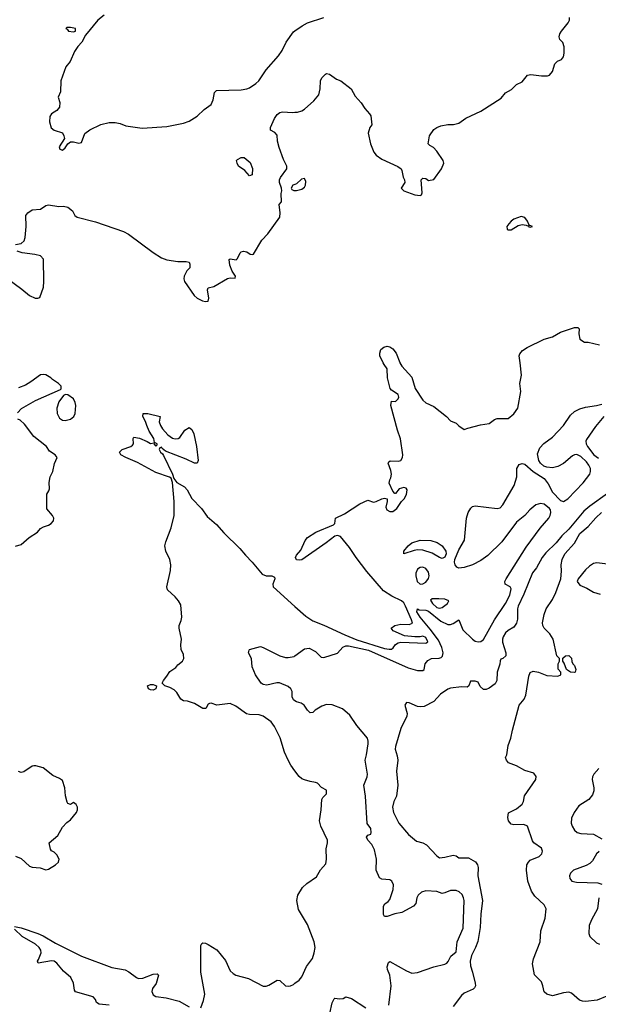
# Model space of a CAD drawing. Header units: inches. Extents: x 1384664 to 1536621, y 460766 to 646467.
# Tile 167 of 256: x 1448000 to 1452204, y 535336 to 542494. Entities that reach past the tile are written whole.
import ezdxf

# ---------------------------------------------------------------- set-up
doc = ezdxf.new("R2010")
doc.units = ezdxf.units.IN
doc.header["$MEASUREMENT"] = 0
for name, color, linetype in [('B4543', 7, 'Continuous'), ('B4544', 7, 'Continuous'), ('B4553', 7, 'Continuous'), ('B4554', 7, 'Continuous')]:
    doc.layers.add(name, color=color, linetype=linetype)

msp = doc.modelspace()

# ---------------------------------------------------------------- linework, layer by layer
at = {"layer": 'B4543', "color": 5}
for points, elevation in [([(1447983.9, 539636.1), (1448013.9, 539666.1), (1448115.6, 539724.4), (1448295.5, 539804.5), (1448302, 539810), (1448302, 539830), (1448282, 539850), (1448237.1, 539877.1), (1448225.1, 539890), (1448190, 539910.8), (1448170, 539914.7), (1448150, 539912.6), (1448079.8, 539860.2), (1448042.2, 539837.8), (1447990, 539817.8)], 720), ([(1450000, 537033.2), (1449970, 537075.3), (1449951.1, 537110), (1449924.4, 537170), (1449892.7, 537272.7), (1449850, 537356), (1449826, 537390), (1449769.7, 537429.7), (1449740.7, 537440.7), (1449670, 537443.5), (1449648.7, 537448.7), (1449570, 537503.7), (1449530, 537521.6), (1449431.2, 537511.2), (1449390, 537524), (1449378, 537522), (1449370, 537518), (1449353.2, 537486.8), (1449330, 537487.3), (1449270, 537522.4), (1449218.9, 537538.9), (1449190, 537540.9), (1449170, 537555.1), (1449141.7, 537601.7), (1449121.2, 537621.2), (1449090, 537638.9), (1449055.3, 537650), (1449035.3, 537670), (1449044, 537690), (1449070, 537721), (1449090, 537756), (1449134.8, 537785.2), (1449150, 537804.7), (1449182, 537830), (1449192.7, 537850), (1449190, 537878), (1449174.2, 537914.2), (1449169.7, 537949.7), (1449175.6, 537990), (1449158, 538070), (1449158.4, 538090), (1449173.7, 538126.3), (1449177.7, 538150), (1449170, 538239), (1449153.5, 538270), (1449130, 538298), (1449073.3, 538350), (1449069.7, 538370), (1449094.9, 538490), (1449098.3, 538530), (1449089.9, 538570), (1449062.7, 538630), (1449055.5, 538670), (1449061.3, 538698.7), (1449101.2, 538798.8), (1449122.2, 538890), (1449122.3, 538990), (1449109.8, 539129.8), (1449099.6, 539159.6), (1449087.5, 539167.5), (1448990, 539202), (1448855.6, 539275.6), (1448771.5, 539310), (1448734.5, 539330), (1448726, 539350), (1448744, 539370), (1448808.2, 539391.8), (1448819.7, 539400.3), (1448827, 539410), (1448824, 539450), (1448830, 539458), (1448870.7, 539450.7), (1448926.8, 539426.8), (1448950, 539412), (1448978, 539418), (1448974, 539410), (1448990, 539394), (1448998, 539402), (1448998, 539410), (1448980.4, 539420.4), (1448974, 539450), (1448941.5, 539501.5), (1448922.5, 539542.5), (1448912.9, 539572.9), (1448894, 539610), (1448898, 539630), (1448932, 539630), (1449021, 539610), (1449014, 539570), (1449022.8, 539542.8), (1449038.6, 539518.6), (1449076.6, 539476.6), (1449110, 539452.3), (1449130, 539447.2), (1449151.2, 539448.8), (1449162.8, 539457.2), (1449199.5, 539510), (1449230, 539528.4), (1449250, 539513.4), (1449263.9, 539483.9), (1449285.6, 539390), (1449297.4, 539290), (1449290, 539269.4), (1449269.7, 539269.7), (1449210, 539299.3), (1449058, 539358), (1449035.3, 539375.3), (1449030, 539386), (1449018, 539382), (1449014, 539370), (1449022, 539350), (1449038, 539338), (1449045.4, 539325.4), (1449110.6, 539190), (1449118.8, 539158.8), (1449142, 539130), (1449198.1, 539098.1), (1449216.1, 539076.1), (1449250, 539012.3), (1449320.6, 538940.6), (1449362.5, 538882.5), (1449430, 538824.6), (1449482.3, 538762.3), (1449599.2, 538650), (1449639.9, 538599.9), (1449690, 538550.5), (1449762.6, 538462.6), (1449790, 538451.8), (1449831.6, 538451.6), (1449850, 538440.4), (1449853.5, 538430), (1449839.8, 538390), (1449842.2, 538370), (1450000, 538228.2)], 680), ([(1447970, 538666.8), (1448010, 538678.8), (1448069.2, 538730), (1448130, 538768), (1448150, 538794), (1448173.1, 538806.9), (1448210, 538818.4), (1448229.3, 538830), (1448244.5, 538850), (1448247, 538870), (1448238.4, 538890), (1448197.5, 538937.5), (1448196.5, 539043.5), (1448211.6, 539068.4), (1448215.6, 539084.4), (1448214.3, 539130), (1448221.7, 539170), (1448241.7, 539210), (1448251.7, 539268.3), (1448272.3, 539310), (1448258, 539330), (1448217.3, 539357.3), (1448194.4, 539390), (1448103.2, 539463.2), (1448034.1, 539554.1), (1448002.9, 539582.9), (1447986.6, 539590)], 720), ([(1450000, 537541.3), (1449988.9, 537548.9), (1449980.4, 537570), (1449979.3, 537610), (1449969.8, 537630), (1449950, 537645.3), (1449888.2, 537671.8), (1449867.2, 537672.8), (1449795.5, 537655.5), (1449770, 537661.2), (1449755.3, 537670), (1449713.2, 537730), (1449689.2, 537790), (1449684, 537850), (1449662.7, 537890), (1449666, 537910), (1449670, 537916), (1449750, 537936.3), (1449770, 537930.3), (1449890.2, 537870.2), (1449930, 537857.3), (1449950, 537856.5), (1449994.7, 537865.3), (1450000, 537869.1)], 660), ([(1447970, 536413.4), (1448010, 536394.9), (1448070, 536340.3), (1448090, 536333.4), (1448147.4, 536327.4), (1448190, 536312.7), (1448210, 536319.5), (1448259.3, 536350), (1448280.9, 536370), (1448287, 536390), (1448270, 536422), (1448250, 536441.6), (1448231.3, 536451.3), (1448222.8, 536462.8), (1448215.1, 536510), (1448276.3, 536563.7), (1448310, 536624.7), (1448342, 536658), (1448370, 536678), (1448412.3, 536730), (1448419.3, 536750), (1448419, 536770), (1448410, 536788), (1448390, 536802), (1448368.9, 536788.9), (1448350, 536795.3), (1448345.4, 536805.4), (1448331.5, 536851.5), (1448328.5, 536910), (1448310, 536963.7), (1448290, 536978.4), (1448240.5, 537000.5), (1448170, 537054.5), (1448118, 537070), (1448102, 537070), (1448090, 537067), (1448030, 537025.7), (1448010, 537020.5), (1447990, 537029.5)], 720), ([(1447962, 535902), (1448010, 535891.1), (1448131.8, 535850), (1448170, 535833.1), (1448259.9, 535779.9), (1448450, 535686.7), (1448670, 535604.7), (1448766.5, 535586.5), (1448792.7, 535572.7), (1448848, 535530), (1448864.2, 535524.2), (1448895, 535525), (1448970, 535555.6), (1448998.3, 535558.3), (1449007.3, 535547.3), (1448991.7, 535488.3), (1448965.5, 535450), (1448959, 535430), (1448970, 535404.9), (1448990, 535393.1), (1449063.4, 535383.4), (1449158.2, 535358.2), (1449230, 535317.6)], 680), ([(1448650, 535329.8), (1448577.4, 535337.4), (1448558, 535350), (1448551.4, 535371.4), (1448533.2, 535390), (1448405.8, 535425.8), (1448398, 535438), (1448389.8, 535490), (1448371.6, 535530), (1448317.7, 535577.7), (1448270, 535634.2), (1448250, 535648.9), (1448230, 535653.2), (1448135.1, 535635.1), (1448128, 535650), (1448137.5, 535662.5), (1448155.9, 535710), (1448154.2, 535730), (1448140.6, 535750), (1448113.6, 535773.6), (1448018.9, 535830), (1447961.2, 535881.2)], 680), ([(1449317, 535310), (1449335.5, 535364.5), (1449344.4, 535410), (1449314.8, 535570), (1449315.3, 535764.7), (1449322.3, 535777.8), (1449330, 535782.4), (1449350, 535780.9), (1449370, 535771.3), (1449432.9, 535732.9), (1449495.6, 535655.6), (1449530, 535578.4), (1449550, 535560.4), (1449570, 535548.5), (1449663.1, 535523.1), (1449770, 535466.8), (1449790, 535467.3), (1449810, 535474), (1449870, 535510.6), (1449890, 535508), (1449930.3, 535470.3), (1449950, 535467), (1449968, 535470), (1449990, 535480.4), (1450000, 535488.5)], 680)]:
    msp.add_lwpolyline(points, dxfattribs=dict(at, elevation=elevation))
for points, elevation in [([(1448332.2, 539767.8), (1448318.8, 539761.2), (1448285.2, 539714.8), (1448270.2, 539670), (1448271.6, 539630), (1448290, 539596.2), (1448310, 539583.1), (1448330, 539578.8), (1448370, 539588.7), (1448392, 539608), (1448403.1, 539630), (1448408.7, 539690), (1448404, 539710), (1448390, 539736.8), (1448350, 539767.1)], 720), ([(1448970, 537619), (1448950, 537621.2), (1448935.3, 537630), (1448929.3, 537650), (1448950, 537661), (1448970, 537662), (1448994, 537650), (1448990, 537629)], 680)]:
    msp.add_lwpolyline(points, close=True, dxfattribs=dict(at, elevation=elevation))
at = {"layer": 'B4544', "color": 5}
for points, elevation in [([(1448614, 542526), (1448567.3, 542490), (1448478, 542382), (1448450.7, 542330), (1448422.4, 542297.6), (1448398.8, 542261.2), (1448366.8, 542190), (1448334.8, 542150), (1448298.8, 542050), (1448296, 541970), (1448278.8, 541930), (1448290.4, 541890.4), (1448290, 541858), (1448270, 541833.2), (1448230.6, 541809.4), (1448218.8, 541790), (1448217.3, 541750), (1448227.3, 541707.3), (1448250.5, 541690.5), (1448310.7, 541670.7), (1448321, 541650), (1448324.7, 541630), (1448287.3, 541570), (1448291.6, 541551.6), (1448310, 541546), (1448330, 541562), (1448348.7, 541591.3), (1448370, 541604.7), (1448390, 541606.8), (1448430, 541594.8), (1448450, 541601), (1448474, 541666), (1448510, 541694), (1448590, 541730.6), (1448650, 541746.8), (1448694.6, 541745.4), (1448730, 541738.8), (1448770, 541721), (1448890, 541706), (1449070, 541718), (1449190, 541742.4), (1449230, 541754.9), (1449290, 541793), (1449340, 541840), (1449390, 541878), (1449406.6, 541910), (1449416.3, 541963.7), (1449430, 541979.3), (1449610, 541982.8), (1449650, 541990.3), (1449670, 541998.9), (1449716.2, 542030), (1449736.3, 542050), (1449791.6, 542130), (1449880.7, 542230), (1449907, 542270), (1449936, 542330), (1449990, 542406), (1450000, 542412.9)], 740), ([(1447970, 540859.1), (1448010, 540866), (1448032.9, 540887.1), (1448039.2, 540910), (1448047, 540990), (1448044, 541070), (1448058, 541090), (1448090, 541110.7), (1448150, 541116), (1448190, 541142.8), (1448210, 541147.7), (1448283.2, 541136.8), (1448318, 541138), (1448350, 541131), (1448383, 541103), (1448400.7, 541070), (1448418, 541058), (1448550, 541024.9), (1448754.2, 540954.2), (1448790, 540934), (1448970, 540800.7), (1449030, 540762.8), (1449070, 540746.8), (1449150, 540736), (1449210, 540736), (1449230.9, 540730.9), (1449236, 540716), (1449236, 540690), (1449213, 540667), (1449195.5, 540630), (1449193, 540610), (1449198, 540590), (1449268.7, 540488.7), (1449288.8, 540468.8), (1449329, 540449), (1449350, 540444.9), (1449370, 540447.7), (1449374, 540470), (1449364.5, 540530), (1449370, 540544.7), (1449410, 540554), (1449510, 540611), (1449530, 540616), (1449566, 540614), (1449568, 540630), (1449544.8, 540664.8), (1449527, 540710), (1449522, 540750), (1449530, 540754.8), (1449572.7, 540747.3), (1449582.7, 540757.3), (1449602, 540798), (1449610, 540806), (1449626, 540810), (1449650, 540806), (1449674, 540790), (1449690, 540786), (1449698, 540790), (1449759, 540890), (1449802.7, 540937.3), (1449890, 541058), (1449893.3, 541090), (1449884, 541150), (1449902, 541170), (1449899, 541230), (1449904, 541250), (1449902, 541270), (1449888, 541310), (1449888, 541330), (1449894.6, 541345.4), (1449942, 541410), (1449942, 541430), (1449917, 541477), (1449884.2, 541564.2), (1449873.3, 541610), (1449870, 541655.3), (1449854.2, 541674.2), (1449822, 541690), (1449821.2, 541710), (1449850, 541774.8), (1449870, 541804.9), (1449890, 541818.4), (1449910, 541823.1), (1449981.3, 541818.7), (1450000, 541820.4)], 720), ([(1450000, 541295.7), (1449984.7, 541290), (1449971.3, 541270), (1449978, 541258), (1449991.1, 541251.1), (1450000, 541251.1)], 720), ([(1447810, 540685), (1448015.8, 540535.8), (1448070, 540487.7), (1448111.4, 540468.6), (1448131.7, 540468.3), (1448145.6, 540474.4), (1448171.6, 540550), (1448175.6, 540590), (1448173.6, 540753.6), (1448150, 540776), (1448110, 540786.6), (1448018.9, 540798.9), (1447982, 540810)], 720)]:
    msp.add_lwpolyline(points, dxfattribs=dict(at, elevation=elevation))
for points, elevation in [([(1448370, 542438), (1448342, 542438), (1448334, 542430), (1448344.7, 542424.7), (1448354, 542410), (1448390, 542404.7), (1448406, 542410), (1448406, 542430)], 740), ([(1449670, 541359), (1449636.2, 541396.2), (1449589.6, 541430), (1449579, 541450), (1449575.3, 541470), (1449582, 541478), (1449610, 541491.3), (1449630, 541491.3), (1449674.4, 541454.4), (1449690.7, 541410.7), (1449690, 541366)], 720)]:
    msp.add_lwpolyline(points, close=True, dxfattribs=dict(at, elevation=elevation))
at = {"layer": 'B4553', "color": 5}
for points, elevation in [([(1450000, 538228.2), (1450078.1, 538158.1), (1450130, 538123.1), (1450210, 538093.1), (1450361.4, 538021.4), (1450450, 537986.1), (1450650, 537922.4), (1450683.5, 537916.5), (1450701.3, 537918.7), (1450713.7, 537926.3), (1450730, 537950.4), (1450750, 537963.1), (1450770, 537968), (1450950, 537961.3), (1450966, 537970), (1450950, 538001.6), (1450930, 538011.3), (1450910, 538006.6), (1450870, 538006.6), (1450795.6, 538015.6), (1450712.3, 538050), (1450698, 538070), (1450726, 538090), (1450770, 538098.9), (1450830, 538097.8), (1450852.7, 538107.3), (1450847.7, 538130), (1450804, 538230), (1450790, 538254.3), (1450774.7, 538270), (1450703.9, 538303.9), (1450642.8, 538342.8), (1450521.7, 538481.7), (1450444.2, 538584.2), (1450397.1, 538657.1), (1450330, 538737.2), (1450310, 538744.8), (1450290, 538739.8), (1450227.1, 538690), (1450050, 538567.9), (1450030, 538563.8), (1450010, 538567), (1450003.8, 538583.8), (1450010, 538600.9), (1450042.1, 538637.9), (1450073, 538707), (1450089.8, 538730.2), (1450151.9, 538768.1), (1450279.7, 538820.3), (1450289.5, 538830.5), (1450295.1, 538870), (1450359.4, 538900.6), (1450470, 538973.4), (1450530, 539001), (1450570, 538986), (1450590, 538991), (1450630, 539010.8), (1450650, 539014.8), (1450670, 539011), (1450671, 538991), (1450660.5, 538950), (1450667.3, 538930), (1450690, 538917.3), (1450710, 538918.8), (1450738.9, 538941.1), (1450774, 538990), (1450794, 539010), (1450810, 539042), (1450815.5, 539075.5), (1450808.9, 539088.9), (1450790, 539094), (1450758, 539082), (1450730, 539049), (1450726, 539050), (1450710, 539066), (1450684, 539124), (1450689.3, 539149.3), (1450697.2, 539162.8), (1450700.4, 539190), (1450697, 539217), (1450678, 539270), (1450681.6, 539278.4), (1450692.7, 539287.3), (1450750, 539283.8), (1450768.7, 539290), (1450780.9, 539310), (1450782.7, 539330), (1450766.8, 539446.8), (1450743.7, 539510), (1450695.3, 539690), (1450700.4, 539719.6), (1450730, 539718), (1450750, 539738), (1450754, 539750), (1450749, 539770), (1450700.2, 539800.2), (1450692, 539812), (1450671.1, 539890), (1450670, 539955.3), (1450647.5, 539987.5), (1450641.4, 540000)], 680), ([(1450762.1, 540000), (1450775.7, 539975.7), (1450850, 539893.8), (1450872.5, 539812.5), (1450930, 539728), (1450950, 539708.5), (1451010, 539682.6), (1451102, 539610), (1451130, 539577.3), (1451170, 539561), (1451190, 539541), (1451230, 539514), (1451255.2, 539524.8), (1451347.5, 539547.5), (1451410, 539557.6), (1451450, 539586.4), (1451470, 539593.7), (1451550, 539594.9), (1451590.9, 539629.1), (1451619.7, 539670), (1451641.4, 539790), (1451633, 539850), (1451646.6, 539910), (1451635.7, 540000)], 680), ([(1450000, 537869.1), (1450070, 537920.2), (1450103.9, 537923.9), (1450150, 537900.5), (1450190, 537859.1), (1450210, 537857.1), (1450310, 537889.3), (1450347.3, 537932.7), (1450370, 537941.4), (1450390, 537942), (1450533.7, 537910), (1450822.7, 537782.7), (1450890, 537762.6), (1450930, 537763.2), (1450937.7, 537770), (1450945.7, 537810), (1450964.1, 537835.9), (1450991.2, 537848.8), (1451047.9, 537852.1), (1451062.2, 537857.8), (1451072.6, 537867.4), (1451076.1, 537890), (1451068, 537930), (1451042.3, 537982.3), (1450983.3, 538063.3), (1450909.5, 538150), (1450885.7, 538190), (1450889.7, 538210.3), (1450902.7, 538202.7), (1450950, 538201), (1450970, 538194.3), (1451060, 538120), (1451110, 538098), (1451130, 538096.9), (1451150, 538103.2), (1451190, 538131.5), (1451219.3, 538059.3), (1451290, 537990.1), (1451310, 537976.9), (1451330, 537970.7), (1451350, 537973.7), (1451370, 537988.4), (1451449.9, 538130), (1451530.6, 538250), (1451561, 538310), (1451570, 538355.3), (1451564.5, 538370), (1451527.6, 538390), (1451525.6, 538410), (1451533.6, 538430), (1451680.2, 538659.8), (1451782.4, 538797.6), (1451843.9, 538870), (1451854.8, 538890), (1451858.9, 538910), (1451856.6, 538930), (1451850, 538939.3), (1451810, 538971.1), (1451783.4, 538976.6), (1451750, 538965.8), (1451706.2, 538930), (1451670, 538889.7), (1451610, 538840.7), (1451502.5, 538697.5), (1451401.2, 538598.8), (1451350, 538562.8), (1451290, 538531.9), (1451230, 538511.1), (1451190, 538507.1), (1451174.9, 538514.9), (1451162.9, 538530), (1451158, 538550), (1451161.2, 538570), (1451190, 538638.8), (1451231.5, 538710), (1451247.3, 538870), (1451258, 538910), (1451277.5, 538942.5), (1451290, 538954.8), (1451310, 538960.7), (1451470, 538940.5), (1451490, 538944.9), (1451510, 538967.7), (1451593.5, 539106.5), (1451612.8, 539170), (1451612.8, 539230), (1451630, 539259.3), (1451650, 539266.4), (1451670, 539261.3), (1451730.2, 539210), (1451810, 539159.2), (1451840.4, 539120.4), (1451870, 539058.8), (1451930, 538998.2), (1451950, 538991.7), (1451981.9, 539010), (1452092.9, 539127.1), (1452141.3, 539190), (1452147.7, 539210), (1452146.5, 539230), (1452136.3, 539256.3), (1452119.1, 539279.1), (1452078, 539318), (1452047.6, 539332.4), (1452030, 539330.4), (1452016.7, 539323.3), (1451950, 539267.7), (1451910, 539246.5), (1451870, 539237), (1451830, 539239.5), (1451808.1, 539248.1), (1451783.5, 539270), (1451771.1, 539290), (1451763.3, 539336.7), (1451779.3, 539380.7), (1451807.5, 539412.5), (1451870, 539458.8), (1451950, 539544), (1452000.8, 539619.2), (1452030, 539644.9), (1452070, 539665.5), (1452110, 539678), (1452190, 539688.2), (1452230, 539699.1)], 660), ([(1452244.7, 539610), (1452182.8, 539537.2), (1452117.5, 539442.5), (1452113.9, 539430), (1452116.4, 539410), (1452125.1, 539390), (1452171.2, 539331.2), (1452206.5, 539306.5)], 660), ([(1452271.6, 539048.4), (1452141.6, 538958.4), (1452099.3, 538920.7), (1451990, 538790.8), (1451938.1, 538741.9), (1451898.7, 538690), (1451822.3, 538617.7), (1451797, 538583), (1451755.5, 538510), (1451726.4, 538473.6), (1451663.6, 538316.4), (1451622.7, 538230), (1451618, 538210), (1451616.3, 538136.3), (1451610, 538105.5), (1451590, 538078), (1451550, 538053.6), (1451530, 538035.4), (1451513.2, 538006.8), (1451508, 537990), (1451508.5, 537968.5), (1451532.3, 537890), (1451531.1, 537870), (1451510, 537851), (1451495.3, 537844.7), (1451490, 537834), (1451488.9, 537808.9), (1451469.6, 537750), (1451467.1, 537690), (1451454.4, 537665.6), (1451410, 537634.2), (1451390, 537625.2), (1451370, 537625.5), (1451345.7, 537645.7), (1451330, 537677.3), (1451310, 537684.9), (1451275.3, 537684.7), (1451264, 537650), (1451250, 537642), (1451210, 537643.2), (1451130, 537633.8), (1451110, 537627.5), (1451056.4, 537590), (1451010, 537537.3), (1450938.2, 537501.8), (1450910, 537497.7), (1450890, 537501.1), (1450830, 537527.3), (1450810, 537531), (1450797.7, 537510), (1450814.5, 537450), (1450811.8, 537430), (1450770, 537342), (1450729.2, 537210), (1450726.9, 537190), (1450742.7, 537142.7), (1450747.5, 537110), (1450738.6, 537030), (1450746.8, 536930), (1450737, 536850), (1450717.6, 536810), (1450708, 536770), (1450715.6, 536730), (1450753.6, 536653.6), (1450824.5, 536570), (1450882.3, 536522.2), (1450930, 536511), (1450955.6, 536495.6), (1451030, 536414.5), (1451050, 536401.2), (1451090, 536405.1), (1451150, 536419.6), (1451170, 536416.2), (1451190, 536401.6), (1451260.6, 536400.6), (1451311.5, 536371.5), (1451325.8, 536350), (1451330.7, 536330.7), (1451329.2, 536270), (1451362.5, 536090), (1451349.9, 535990.1), (1451346.2, 535893.8), (1451327.9, 535792.1), (1451312.7, 535750), (1451282.6, 535690), (1451273, 535650), (1451275.2, 535615.2), (1451290.4, 535570.4), (1451308.8, 535490), (1451311.2, 535470), (1451304.6, 535455.4), (1451293.9, 535446.1), (1451230, 535416.9), (1451210, 535400.3), (1451150, 535319.3)], 640), ([(1452265, 535395), (1452194.7, 535365.3), (1452110, 535357.2), (1452090, 535358.3), (1452066.7, 535366.7), (1452010, 535417.3), (1451990, 535424.4), (1451950, 535419.6), (1451870, 535397.6), (1451829.1, 535409.1), (1451810, 535427.3), (1451801.7, 535470), (1451790, 535499.3), (1451740.9, 535550), (1451725.5, 535630), (1451733.5, 535666.5), (1451781.7, 535790), (1451785.9, 535870), (1451817.3, 535962.7), (1451824.1, 536030), (1451810, 536058), (1451741.9, 536121.9), (1451718, 536158), (1451691.9, 536230), (1451681.1, 536310), (1451684.7, 536350), (1451696.5, 536370), (1451710, 536383.5), (1451774.9, 536410), (1451794.4, 536430), (1451798, 536450), (1451790.5, 536470), (1451734.8, 536510), (1451725.2, 536525.2), (1451690, 536632), (1451663.6, 536643.6), (1451590, 536641), (1451570, 536646), (1451551.3, 536670), (1451547.1, 536692.9), (1451551.3, 536728.7), (1451610, 536756), (1451650.8, 536790), (1451660.7, 536810), (1451668.4, 536851.6), (1451751, 536970), (1451751.3, 536991.3), (1451735.3, 537015.3), (1451670, 537036), (1451610.6, 537070.6), (1451550.6, 537090.6), (1451537.3, 537110), (1451530.6, 537130), (1451538.4, 537150), (1451550, 537218), (1451568.7, 537271.3), (1451579.5, 537330), (1451628.4, 537510), (1451665.5, 537554.5), (1451676.9, 537583.1), (1451698, 537722), (1451710, 537748), (1451730, 537758), (1451770, 537749.3), (1451830, 537725.2), (1451910, 537722), (1451932, 537730), (1451931.6, 537751.6), (1451912.7, 537772.7), (1451912, 537810), (1451922, 537830), (1451922, 537850), (1451902, 537870), (1451874.8, 537990), (1451850.7, 538030), (1451810.8, 538070), (1451800.7, 538090), (1451799.1, 538110), (1451810.8, 538170), (1451826, 538210), (1451870, 538278), (1451896, 538330), (1451930.6, 538429.4), (1451936.1, 538483.9), (1451933.1, 538530), (1451941.9, 538570), (1451961.7, 538610), (1452031.2, 538688.8), (1452070, 538758.2), (1452131.1, 538808.9), (1452187, 538873), (1452227.9, 538912.1)], 640), ([(1452331.7, 538528.3), (1452194, 538546), (1452170, 538541.2), (1452138.8, 538521.2), (1452110, 538494.5), (1452057.4, 538430), (1452050.3, 538410), (1452070, 538384), (1452121.3, 538361.3), (1452170, 538332.6), (1452217.3, 538317.3)], 660), ([(1450682.6, 535330), (1450698.7, 535470), (1450690, 535548), (1450672.7, 535590), (1450669.5, 535609.5), (1450679, 535641), (1450690, 535646.8), (1450810, 535580.3), (1450850, 535563.1), (1450890, 535568.2), (1451010, 535608), (1451090, 535627), (1451104.1, 535635.9), (1451113.5, 535646.5), (1451133.1, 535686.9), (1451170, 535718), (1451179, 535790), (1451222.1, 535890), (1451228.4, 536090), (1451225.5, 536110), (1451213.7, 536133.7), (1451192.6, 536152.6), (1451170, 536162.7), (1451130, 536163.8), (1451090, 536145.4), (1451070, 536141.7), (1451030, 536157), (1450950, 536161.7), (1450918.6, 536150), (1450895.9, 536130), (1450885.7, 536110), (1450878.5, 536070), (1450860.5, 536050), (1450777.2, 536002.8), (1450726.4, 535993.6), (1450670, 535974.3), (1450650, 535974), (1450642.9, 535990), (1450643.6, 536050), (1450653, 536067), (1450676.8, 536083.2), (1450690, 536099.1), (1450714, 536170), (1450715.6, 536204.4), (1450704.7, 536230), (1450690, 536241.7), (1450630, 536245.6), (1450615.1, 536255.1), (1450589.4, 536310), (1450593.5, 536390), (1450578.2, 536458.2), (1450557.7, 536497.7), (1450529.6, 536530), (1450519, 536550), (1450530, 536564.7), (1450550, 536572), (1450554.5, 536585.5), (1450550, 536614), (1450524.5, 536650), (1450513.5, 536850), (1450499.8, 536930), (1450523.9, 536990), (1450526.4, 537010), (1450509.8, 537110.2), (1450520.7, 537150), (1450531.3, 537230), (1450532.8, 537250), (1450527.3, 537270), (1450450, 537363.7), (1450397.8, 537437.8), (1450344.4, 537484.4), (1450270, 537514), (1450230, 537514.3), (1450195.8, 537504.2), (1450146.7, 537473.3), (1450130, 537457.2), (1450110, 537454), (1450090, 537474), (1450066, 537510), (1450044.2, 537524.2), (1450010, 537534.3), (1450000, 537541.3)], 660), ([(1450000, 535488.5), (1450030, 535512.7), (1450050, 535536.3), (1450084, 535610), (1450126.2, 535670), (1450138.8, 535710), (1450146.4, 535750), (1450139.1, 535790), (1450090, 535915.1), (1450025.4, 536025.4), (1450012.6, 536090), (1450021.3, 536130), (1450055.3, 536184.7), (1450085.2, 536214.8), (1450156.3, 536263.7), (1450186.1, 536313.9), (1450223.1, 536356.9), (1450227.8, 536390), (1450227.2, 536467.2), (1450237.2, 536510), (1450236.4, 536530), (1450188.9, 536630), (1450177.1, 536670), (1450190.9, 536749.1), (1450194.2, 536825.8), (1450201.2, 536838.8), (1450230, 536866), (1450230, 536893.2), (1450192.9, 536912.9), (1450162.7, 536942.7), (1450150, 536949.2), (1450110, 536954.5), (1450070, 536968), (1450050, 536975.4), (1450030, 536991.1), (1450000, 537033.2)], 680), ([(1452208.7, 537050), (1452171.8, 537010), (1452160.9, 536990), (1452159, 536970), (1452171.2, 536910), (1452171, 536889), (1452161.7, 536858.3), (1452134, 536826), (1452062.4, 536777.6), (1452028.4, 536730), (1452010.3, 536689.7), (1452007.5, 536652.5), (1452014.6, 536630), (1452030, 536602.4), (1452050, 536585.3), (1452077.2, 536577.2), (1452170, 536572.9), (1452230, 536539.5)], 660), ([(1452210, 536447), (1452190.3, 536429.7), (1452160.6, 536379.4), (1452141.3, 536358.7), (1452115.9, 536344.1), (1452022.8, 536310), (1452000.7, 536290), (1451994, 536270), (1451996, 536250), (1452010.7, 536230.7), (1452045.1, 536225.1), (1452199.8, 536219.8), (1452230.4, 536210.4)], 660), ([(1452208.8, 536110), (1452198.5, 536030), (1452153.7, 535950), (1452138.4, 535910), (1452134, 535850), (1452142.8, 535830), (1452190, 535782.8), (1452212.5, 535772.5)], 660), ([(1450254, 535270), (1450270, 535346), (1450285.1, 535374.9), (1450290, 535380.7), (1450324, 535376), (1450350, 535378), (1450370, 535390.6), (1450410, 535379.1), (1450516, 535310)], 660)]:
    msp.add_lwpolyline(points, dxfattribs=dict(at, elevation=elevation))
for points, elevation in [([(1451070, 538577.6), (1451050, 538583.5), (1450995.8, 538615.8), (1450930, 538638), (1450890, 538639.1), (1450865.1, 538634.9), (1450790, 538609.6), (1450789.7, 538629.7), (1450823.5, 538670), (1450850, 538690.1), (1450910, 538709.5), (1450987.8, 538707.8), (1451033.9, 538693.9), (1451070, 538668.8), (1451094.9, 538630), (1451098.4, 538610), (1451090, 538586)], 660), ([(1450930, 538513.5), (1450910, 538512.4), (1450890, 538498.7), (1450878.2, 538470), (1450877.1, 538450), (1450888.1, 538410), (1450910, 538390.3), (1450930, 538392.9), (1450950, 538405.5), (1450970, 538430.8), (1450974.4, 538450), (1450970, 538477), (1450950, 538503.5)], 680), ([(1451044.8, 538284.7), (1450996.1, 538283.9), (1450985.2, 538274.7), (1450998.5, 538250), (1451030, 538221.3), (1451050, 538214.7), (1451070, 538220.8), (1451107.3, 538250), (1451117.2, 538270), (1451090, 538280.5)], 680), ([(1452030, 537747.8), (1452002, 537750), (1451974, 537770), (1451956.4, 537816.4), (1451946, 537830), (1451947.3, 537852.7), (1451966, 537870), (1451990, 537871.3), (1452010, 537852), (1452010.9, 537829.1), (1452018, 537810), (1452030, 537799.3), (1452039.5, 537770), (1452036, 537750)], 640)]:
    msp.add_lwpolyline(points, close=True, dxfattribs=dict(at, elevation=elevation))
at = {"layer": 'B4554', "color": 5}
for points, elevation in [([(1450000, 541820.4), (1450018, 541822), (1450049.7, 541830.3), (1450070, 541842.4), (1450136.6, 541903.4), (1450172.3, 541947.8), (1450182.4, 541990), (1450185.6, 542050), (1450194.5, 542070), (1450222.6, 542097.4), (1450230, 542101.6), (1450250, 542096.9), (1450302.4, 542062.4), (1450333, 542050), (1450407.3, 541990), (1450437.1, 541937.1), (1450481, 541890), (1450507.3, 541847.3), (1450542, 541810), (1450550, 541794), (1450558, 541730), (1450544.7, 541710), (1450531, 541669), (1450548.4, 541590), (1450572.7, 541530), (1450590, 541508.2), (1450630, 541479.5), (1450747.1, 541427.1), (1450771, 541410), (1450777.5, 541397.5), (1450786.4, 541350), (1450796.3, 541330), (1450797.3, 541310), (1450771.3, 541270), (1450791, 541250), (1450870, 541221.6), (1450910, 541216), (1450918.6, 541221.4), (1450925.2, 541234.8), (1450918, 541330), (1450930, 541342), (1450950, 541338), (1450970, 541324.7), (1451010, 541331.3), (1451064, 541410), (1451081.2, 541450), (1451077.2, 541470), (1451030, 541539), (1451005.6, 541565.6), (1450979, 541579), (1450968.7, 541590), (1450977.2, 541650), (1451010, 541696), (1451030, 541711), (1451058.6, 541721.4), (1451111.1, 541731.1), (1451151.3, 541731.3), (1451190, 541741), (1451242, 541778), (1451350, 541827.7), (1451497.7, 541922.3), (1451530, 541962), (1451573.1, 541986.9), (1451610, 542022.8), (1451650, 542042.8), (1451690, 542090.4), (1451714.2, 542094.2), (1451790, 542084.4), (1451834.2, 542085.8), (1451849.4, 542090.6), (1451870, 542118), (1451887.3, 542172.7), (1451907.5, 542192.5), (1451935.6, 542204.4), (1451950, 542224.7), (1451956.2, 542250), (1451955.9, 542295.9), (1451946.8, 542326.8), (1451924, 542350), (1451919.6, 542370), (1451923.9, 542390), (1451935.6, 542410), (1451985.6, 542470), (1451994.6, 542490), (1451995.8, 542510)], 720), ([(1450000, 542412.9), (1450051.5, 542448.5), (1450090, 542470.6), (1450210, 542508.4)], 740), ([(1450000, 541251.1), (1450010, 541251), (1450050, 541260.7), (1450070, 541276), (1450075.6, 541290), (1450078, 541318), (1450070, 541338), (1450046.6, 541333.4), (1450010, 541299.3), (1450000, 541295.7)], 720), ([(1451635.7, 540000), (1451629.7, 540050), (1451634.3, 540065.7), (1451652.3, 540087.8), (1451687, 540110), (1451809.8, 540170.2), (1451872.3, 540187.7), (1451930, 540222), (1452030, 540255.5), (1452056.3, 540256.3), (1452066, 540246), (1452062, 540210), (1452070.7, 540170), (1452104.7, 540150), (1452130, 540148.4), (1452212, 540130)], 680), ([(1450641.4, 540000), (1450616.9, 540050), (1450615.4, 540070), (1450623.9, 540096.1), (1450646.1, 540113.9), (1450670, 540119.5), (1450690, 540115.9), (1450710, 540101.6), (1450735.8, 540070), (1450761.3, 540001.3), (1450762.1, 540000)], 680)]:
    msp.add_lwpolyline(points, dxfattribs=dict(at, elevation=elevation))
at = {"layer": 'B4554', "color": 5, "elevation": 720}
msp.add_lwpolyline([(1451643.7, 541063.7), (1451590, 541042.4), (1451570.6, 541030), (1451552.7, 541010), (1451540.5, 540990), (1451542.8, 540970), (1451550, 540964.9), (1451570, 540966.4), (1451622.7, 540997.3), (1451650, 541004.4), (1451679.8, 540999.8), (1451690, 540994), (1451698, 540998), (1451694, 540990), (1451710, 540984.7), (1451726, 540990), (1451700.4, 541000.4), (1451689.2, 541030), (1451670, 541056)], close=True, dxfattribs=at)

doc.saveas('drawing.dxf')
